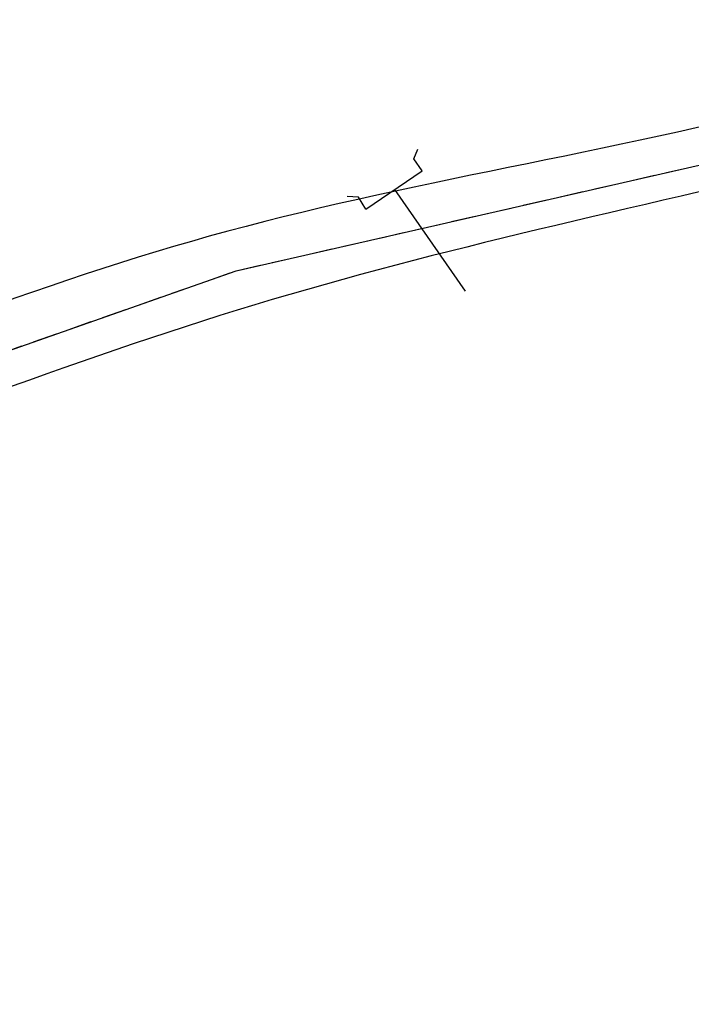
# Model space of a CAD drawing. Header units: millimetres. Extents: x 726415 to 727128, y 2561290 to 2562051.
# Tile 8 of 18: x 726736 to 726770, y 2561448 to 2561499. Entities that reach past the tile are written whole.
import ezdxf

# ---------------------------------------------------------------- set-up
doc = ezdxf.new("R2010")
doc.units = ezdxf.units.MM
doc.linetypes.add('ACAD_ISO03W100', pattern=[30, 12, -18])
doc.linetypes.add('HIDDENX2', pattern=[19.05, 12.7, -6.35])
doc.layers.add('CSP2_ROAD', color=3, linetype='Continuous')
doc.layers.add('ROAD', color=114, linetype='Continuous')
doc.layers.add('LT LINE', color=144, linetype='FENCELINE1', transparency=0.4)
doc.linetypes.add('FENCELINE1', pattern='A,6.35,-2.54,[133,ltypeshp.shx,S=2.54,R=0,X=-2.54,Y=0],-2.54,25.4', length=36.83)

# ---------------------------------------------------------------- blocks, each defined once
blk = doc.blocks.new('UJH')
at = {"layer": 'LT LINE'}
for p, q in [((3806.252, 4907.933, 440.33), (3806.347, 4908.174, 440.33)), ((3806.455, 4907.635, 440.33), (3806.252, 4907.933, 440.33)), ((3805.06, 4906.689, 440.33), (3806.455, 4907.635, 440.33)), ((3805.767, 4907.174, 440.33), (3807.522, 4904.658, 440.33)), ((3804.879, 4906.986, 440.33), (3804.6, 4907.001, 440.33)), ((3805.06, 4906.689, 440.33), (3804.879, 4906.986, 440.33))]:
    blk.add_line(p, q, dxfattribs=at)

msp = doc.modelspace()

# ---------------------------------------------------------------- linework, layer by layer
at = {"layer": 'CSP2_ROAD'}
msp.add_polyline3d([(726616.47, 2561449.984, 0), (726622.811, 2561450.303, 0), (726628.79, 2561450.603, 0), (726634.767, 2561451.406, 0), (726639.879, 2561452.769, 0), (726645.513, 2561454.39, 0), (726655.813, 2561456.762, 0), (726673.422, 2561462.303, 0), (726685.747, 2561465.136, 0), (726696.193, 2561468.69, 0), (726718.43, 2561476.395, 0), (726746.912, 2561486.384, 0), (726777.242, 2561493.302, 0)], dxfattribs=at)
at = {"layer": 'ROAD', "linetype": 'HIDDENX2', "ltscale": 0.1}
msp.add_lwpolyline([(726616.47, 2561449.984), (726622.811, 2561450.303), (726628.79, 2561450.603), (726634.767, 2561451.406), (726639.879, 2561452.769), (726645.513, 2561454.39), (726655.813, 2561456.762), (726673.422, 2561462.303), (726685.747, 2561465.136), (726696.193, 2561468.69), (726718.43, 2561476.395), (726746.912, 2561486.384), (726777.242, 2561493.302)], dxfattribs=at)
at = {"layer": 'ROAD'}
for points in [[(727061.506, 2561752.297, 575.896), (727049.288, 2561732.089, 575.896), (727033.051, 2561709.249, 575.896), (727014.124, 2561685.014, 585.491), (726993.238, 2561663.033, 585.265), (726962.103, 2561627.061, 585.265), (726922.631, 2561585.234, 585.052), (726906.837, 2561567.12, 584.956), (726878.148, 2561537.312, 584.646), (726854.463, 2561521.346, 583.677), (726835, 2561513.504, 583.125), (726796.376, 2561497.293, 582.34), (726777.374, 2561491.988, 581.862), (726747.87, 2561484.62, 581.054), (726719.307, 2561474.464, 579.776), (726696.872, 2561466.902, 579), (726647.336, 2561453.408, 575.611), (726628.451, 2561449.162, 574.648), (726616.94, 2561448.305, 574.45), (726609.358, 2561445.066, 574.425), (726602.83, 2561435.499, 574.136), (726596.614, 2561427.114, 573.899), (726591.758, 2561424.617, 574.284), (726583.851, 2561425.283, 574.284), (726576.781, 2561423.978, 574.188), (726551.328, 2561411.295, 574.188), (726545.342, 2561408.448, 574.188), (726535.919, 2561403.163, 574.188), (726522.982, 2561397.367, 574.188), (726510.259, 2561392.541, 574.188)], [(727047.885, 2561747.066, 585.838), (727045.867, 2561734.083, 585.622), (727030.501, 2561711.687, 585.622), (727011.433, 2561687.162, 585.421), (726990.381, 2561665.303, 585.315), (726958.798, 2561630.083, 585.315), (726919.479, 2561587.362, 584.993), (726903.551, 2561569.475, 584.951), (726875.436, 2561540.011, 584.844), (726852.195, 2561524.975, 583.659), (726833.525, 2561516.743, 583.099), (726794.54, 2561501.037, 582.47), (726776.536, 2561495.196, 581.712), (726745.511, 2561488.167, 581.059), (726716.562, 2561477.716, 579.792), (726695.715, 2561470.173, 579.051), (726655.781, 2561458.33, 576.175), (726627.156, 2561452.29, 574.544), (726618.798, 2561451.917, 574.407), (726605.429, 2561446.84, 574.328), (726600.843, 2561439.125, 573.967), (726595.482, 2561429.98, 573.894), (726590.592, 2561426.619, 574.184), (726583.579, 2561426.408, 574.184), (726577.395, 2561425.762, 574.034), (726549.131, 2561415.297, 575.12), (726543.334, 2561412.857, 575.896), (726533.872, 2561408.439, 575.896), (726491.471, 2561388.329, 575.896)]]:
    msp.add_spline(points, degree=3, dxfattribs=at)

# ---------------------------------------------------------------- block references
at = {"layer": 'LT LINE', "linetype": 'ACAD_ISO03W100', "xscale": 2.091348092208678, "yscale": 2.091348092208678, "zscale": 2.091348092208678}
msp.add_blockref('UJH', (718795.92, 2551227.978, -922.827), dxfattribs=at)

doc.saveas('drawing.dxf')
